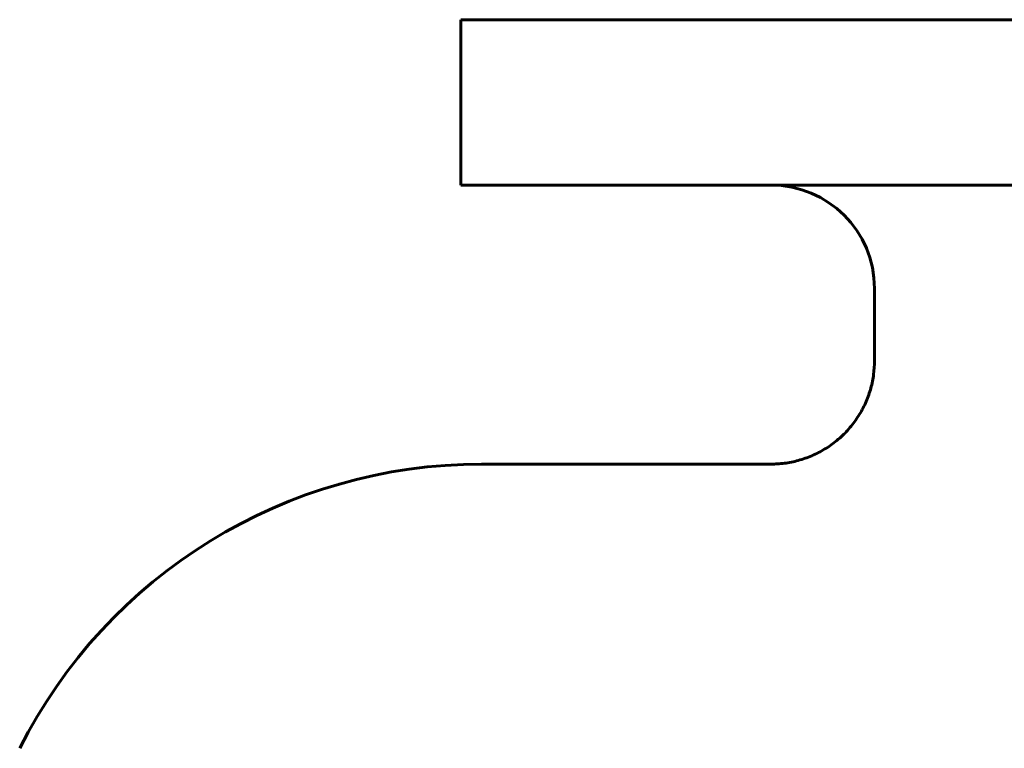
# Model space of a CAD drawing. Header units: millimetres. Extents: x 0 to 594, y 0 to 420.
# Tile 13 of 19: x 121 to 168, y 262 to 297. Entities that reach past the tile are written whole.
import ezdxf

# ---------------------------------------------------------------- set-up
doc = ezdxf.new("R2010")
doc.units = ezdxf.units.MM
doc.linetypes.add('K5LT_BASIC', pattern=[0])
doc.layers.add('Системный слой (1)', color=251, linetype='Continuous', true_color=0x6c6c6c)

# ---------------------------------------------------------------- blocks, each defined once
blk = doc.blocks.new('U3')
at = {"layer": 'Системный слой (1)', "color": 150, "linetype": 'K5LT_BASIC', "lineweight": 60, "true_color": 0x0080ff}
for p, q in [((156.898, 275.909), (142.909, 275.909)), ((220.888, 275.909), (206.898, 275.909))]:
    blk.add_line(p, q, dxfattribs=at)

msp = doc.modelspace()

# ---------------------------------------------------------------- linework, layer by layer
at = {"layer": 'Системный слой (1)', "color": 150, "linetype": 'K5LT_BASIC', "lineweight": 60, "true_color": 0x0080ff}
for p, q in [((141.898, 289.409), (141.898, 297.409)), ((221.898, 297.409), (141.898, 297.409)), ((221.898, 289.409), (141.898, 289.409)), ((161.898, 280.909), (161.898, 284.409))]:
    msp.add_line(p, q, dxfattribs=at)
for centre, radius, start, end in [((156.898, 284.409), 5, 0, 90), ((142.909, 250.909), 25, 90, 153.2563)]:
    msp.add_arc(centre, radius, start, end, dxfattribs=at)
msp.add_open_spline([(161.898, 280.909), (161.898, 280.69), (161.883, 280.466), (161.824, 280.023), (161.78, 279.804), (161.66, 279.368), (161.585, 279.153), (161.404, 278.729), (161.297, 278.521), (161.055, 278.12), (160.918, 277.927), (160.619, 277.561), (160.456, 277.387), (160.106, 277.067), (159.92, 276.918), (159.529, 276.65), (159.324, 276.531), (158.902, 276.322), (158.685, 276.233), (158.243, 276.088), (158.021, 276.031), (157.572, 275.949), (157.348, 275.924), (157.052, 275.911), (156.981, 275.909), (156.906, 275.909), (156.902, 275.909), (156.898, 275.909)], degree=3, knots=[0, 0, 0, 0, 1.610088, 1.610088, 3.234928, 3.234928, 4.8885, 4.8885, 6.577615, 6.577615, 8.289211, 8.289211, 10.010973, 10.010973, 11.733394, 11.733394, 13.450481, 13.450481, 15.150237, 15.150237, 16.819413, 16.819413, 18.455398, 18.455398, 18.970976, 18.970976, 18.999491, 18.999491, 18.999491, 18.999491], dxfattribs=at)

# ---------------------------------------------------------------- block references
at = {"layer": 'Системный слой (1)'}
msp.add_blockref('U3', (0, 0), dxfattribs=at)

doc.saveas('drawing.dxf')
